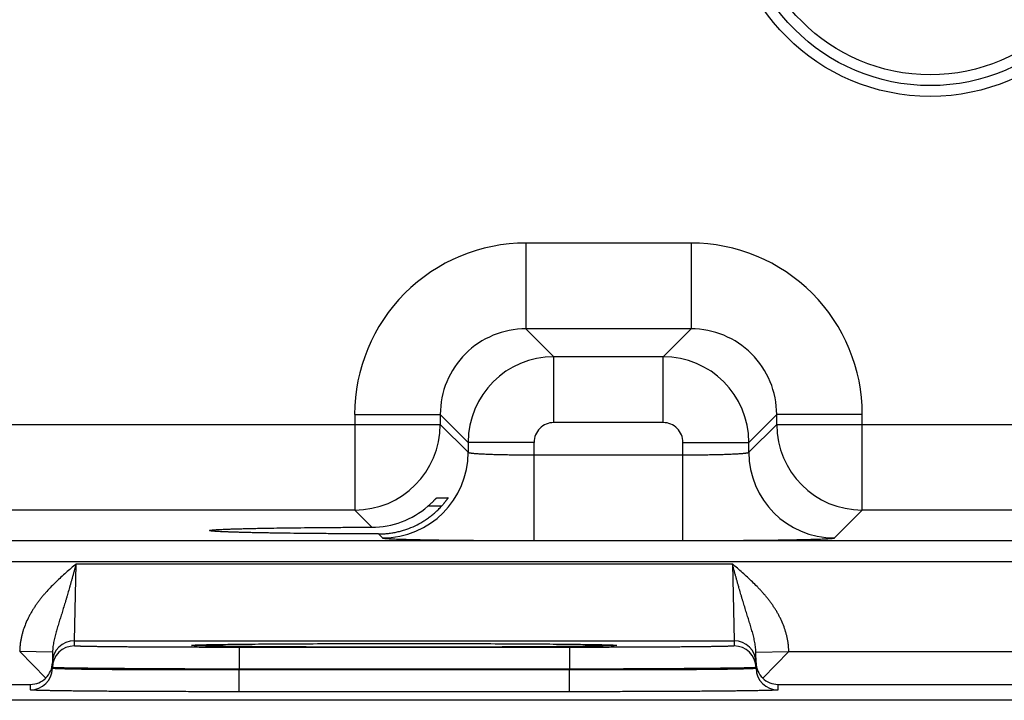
# Model space of a CAD drawing. Header units: inches. Extents: x 0 to 34, y 0 to 22.
# Tile 26 of 111: x 12.215 to 13.112, y 12.831 to 13.45. Entities that reach past the tile are written whole.
import ezdxf

# ---------------------------------------------------------------- set-up
doc = ezdxf.new("R2010")
doc.units = ezdxf.units.IN
doc.header["$LTSCALE"] = 1.87
doc.header["$MEASUREMENT"] = 0
doc.layers.get('0').update_dxf_attribs({"linetype": 'CONTINUOUS'})

msp = doc.modelspace()

# ---------------------------------------------------------------- linework, layer by layer
at = {"color": 7, "linetype": 'CONTINUOUS'}
for p, q in [((12.8268, 13.24691), (12.67648, 13.24691)), ((12.67648, 13.24691), (12.67648, 13.16892)), ((12.8268, 13.24691), (12.8268, 13.16892)), ((12.8268, 13.16892), (12.67648, 13.16892)), ((12.67648, 13.16892), (12.70185, 13.14355)), ((12.8268, 13.16892), (12.80143, 13.14355)), ((12.80143, 13.14355), (12.70185, 13.14355)), ((12.70185, 13.08356), (12.70185, 13.14355)), ((12.80143, 13.08356), (12.80143, 13.14355)), ((12.52051, 13.09093), (12.5985, 13.09093)), ((12.52051, 13.09093), (12.52051, 13.00392)), ((12.5985, 13.09093), (12.62387, 13.06556)), ((12.5985, 13.09093), (12.5985, 13.0819)), ((12.90478, 13.09093), (12.87941, 13.06556)), ((12.98277, 13.09093), (12.90478, 13.09093)), ((12.90478, 13.0819), (12.90478, 13.09093)), ((12.98277, 13.00392), (12.98277, 13.09093)), ((11.97478, 13.08191), (12.5985, 13.08191)), ((12.5985, 13.0819), (12.62387, 13.05653)), ((12.80143, 13.08356), (12.70185, 13.08356)), ((12.87941, 13.05653), (12.90478, 13.0819)), ((12.90478, 13.08191), (13.5285, 13.08191)), ((12.68386, 13.06556), (12.62387, 13.06556)), ((12.62387, 13.06556), (12.62387, 13.05653)), ((12.68386, 12.97618), (12.68386, 13.06556)), ((12.81942, 13.06556), (12.87941, 13.06556)), ((12.81942, 12.97618), (12.81942, 13.06556)), ((12.87941, 13.05653), (12.87941, 13.06556)), ((12.68386, 13.05416), (12.81942, 13.05416)), ((12.59521, 13.01515), (12.60551, 13.01515)), ((12.52052, 13.00392), (12.05276, 13.00392)), ((12.5361, 12.98834), (12.52052, 13.00392)), ((12.59947, 13.00734), (12.58708, 13.00734)), ((12.95739, 12.97855), (12.98276, 13.00392)), ((13.45052, 13.00392), (12.98276, 13.00392)), ((12.38846, 12.98529), (12.38846, 12.9853)), ((10.27411, 12.9761), (17.67229, 12.9761)), ((12.54222, 12.98222), (12.54589, 12.97855)), ((12.68386, 12.97618), (12.81942, 12.97618)), ((10.27411, 12.95709), (17.67229, 12.95709)), ((12.26529, 12.88493), (12.26684, 12.95493)), ((12.26684, 12.95493), (12.86442, 12.95493)), ((12.86442, 12.95493), (12.86598, 12.88493)), ((12.26529, 12.88493), (12.86598, 12.88493)), ((12.26529, 12.88026), (12.26529, 12.88493)), ((12.86598, 12.88493), (12.86598, 12.88026)), ((12.24545, 12.87466), (12.21552, 12.87518)), ((12.23922, 12.85107), (12.21552, 12.87518)), ((12.37189, 12.88079), (12.37409, 12.88105)), ((12.37418, 12.88102), (12.3743, 12.88103)), ((12.3743, 12.88103), (12.37448, 12.88104)), ((12.37448, 12.88104), (12.37472, 12.88106)), ((12.37472, 12.88106), (12.37502, 12.88107)), ((12.37502, 12.88107), (12.37537, 12.88109)), ((12.37537, 12.88109), (12.37602, 12.88112)), ((12.37602, 12.88112), (12.37681, 12.88116)), ((12.37681, 12.88116), (12.37813, 12.88121)), ((12.37813, 12.88121), (12.37977, 12.88126)), ((12.37977, 12.88126), (12.38232, 12.88133)), ((12.38232, 12.88133), (12.38548, 12.88141)), ((12.38548, 12.88141), (12.38934, 12.88149)), ((12.38934, 12.88149), (12.394, 12.88157)), ((12.394, 12.88157), (12.39963, 12.88166)), ((12.39963, 12.88166), (12.40493, 12.88173)), ((12.40493, 12.88173), (12.41099, 12.88181)), ((12.41099, 12.88181), (12.418, 12.88188)), ((12.716, 12.87895), (12.41526, 12.87895)), ((12.41526, 12.87895), (12.41526, 12.85912)), ((12.418, 12.88188), (12.42628, 12.88196)), ((12.42628, 12.88196), (12.43645, 12.88205)), ((12.43645, 12.88205), (12.44557, 12.88212)), ((12.44557, 12.88212), (12.45644, 12.88219)), ((12.45644, 12.88219), (12.46972, 12.88226)), ((12.46972, 12.88226), (12.47994, 12.88231)), ((12.47994, 12.88231), (12.49123, 12.88235)), ((12.49123, 12.88235), (12.50315, 12.88239)), ((12.50315, 12.88239), (12.51522, 12.88242)), ((12.51522, 12.88242), (12.52749, 12.88245)), ((12.52749, 12.88245), (12.53995, 12.88247)), ((12.53995, 12.88247), (12.5525, 12.88248)), ((12.5525, 12.88248), (12.5651, 12.88248)), ((12.5651, 12.88248), (12.5777, 12.88248)), ((12.5777, 12.88248), (12.59027, 12.88247)), ((12.59027, 12.88247), (12.60273, 12.88245)), ((12.60273, 12.88245), (12.61504, 12.88243)), ((12.61504, 12.88243), (12.62712, 12.88239)), ((12.62712, 12.88239), (12.63894, 12.88236)), ((12.63894, 12.88236), (12.65045, 12.88231)), ((12.65045, 12.88231), (12.6616, 12.88226)), ((12.6616, 12.88226), (12.67234, 12.8822)), ((12.67234, 12.8822), (12.68263, 12.88214)), ((12.68263, 12.88214), (12.69241, 12.88207)), ((12.69241, 12.88207), (12.70168, 12.88199)), ((12.70168, 12.88199), (12.70966, 12.88192)), ((12.70966, 12.88192), (12.71631, 12.88185)), ((12.716, 12.87895), (12.716, 12.85912)), ((12.71631, 12.88185), (12.7244, 12.88176)), ((12.7244, 12.88176), (12.73081, 12.88167)), ((12.73081, 12.88167), (12.73598, 12.88159)), ((12.73598, 12.88159), (12.74018, 12.88152)), ((12.74018, 12.88152), (12.74364, 12.88146)), ((12.74364, 12.88146), (12.74733, 12.88137)), ((12.74733, 12.88137), (12.7502, 12.8813)), ((12.7502, 12.8813), (12.75243, 12.88123)), ((12.75243, 12.88123), (12.75376, 12.88118)), ((12.75376, 12.88118), (12.75484, 12.88114)), ((12.75484, 12.88114), (12.75568, 12.8811)), ((12.75568, 12.8811), (12.75612, 12.88108)), ((12.75612, 12.88108), (12.75647, 12.88106)), ((12.75647, 12.88106), (12.75674, 12.88104)), ((12.75717, 12.88105), (12.75937, 12.88079)), ((12.88582, 12.87466), (12.91574, 12.87518)), ((12.89204, 12.85107), (12.91581, 12.87525)), ((12.91581, 12.87525), (13.14546, 12.87525)), ((12.24545, 12.87466), (12.24528, 12.86491)), ((12.88599, 12.86491), (12.88582, 12.87466)), ((12.24528, 12.85989), (12.24528, 12.86491)), ((12.24529, 12.86061), (12.24528, 12.85989)), ((12.24529, 12.86061), (12.24529, 12.86491)), ((12.41526, 12.85912), (12.41525, 12.8584)), ((12.71601, 12.8584), (12.41525, 12.8584)), ((12.41525, 12.83858), (12.41525, 12.8584)), ((12.716, 12.85912), (12.41526, 12.85912)), ((12.716, 12.85912), (12.71601, 12.8584)), ((12.71601, 12.83858), (12.71601, 12.8584)), ((12.88597, 12.86491), (12.88597, 12.86061)), ((12.88597, 12.86061), (12.88599, 12.85989)), ((12.88599, 12.86491), (12.88599, 12.85989)), ((11.97598, 12.84526), (12.22528, 12.84526)), ((12.22528, 12.84024), (12.22528, 12.84526)), ((12.90598, 12.84526), (13.15528, 12.84526)), ((12.90598, 12.84526), (12.90598, 12.84024)), ((17.87659, 12.83078), (8.45317, 12.83078)), ((12.71601, 12.83858), (12.41525, 12.83858))]:
    msp.add_line(p, q, dxfattribs=at)
for points in [[(12.37412, 12.88101), (12.37412, 12.88101), (12.37412, 12.88101), (12.37414, 12.88101), (12.37418, 12.88102)], [(12.75674, 12.88104), (12.75694, 12.88103), (12.75702, 12.88102), (12.75708, 12.88102), (12.75712, 12.88101), (12.75714, 12.88101)]]:
    msp.add_lwpolyline(points, dxfattribs=at)
for radius in [0.18484, 0.175, 0.16516]:
    msp.add_circle((13.04463, 13.56528), radius, dxfattribs=at)
for centre, radius, start, end in [((12.67647, 13.09094), 0.15597, 89.99655, 180.00345), ((12.82681, 13.09094), 0.15597, 359.99655, 90.00345), ((12.67644, 13.09097), 0.07795, 89.97124, 180.02876), ((12.82683, 13.09097), 0.07795, 359.97124, 90.02876), ((12.70187, 13.06554), 0.07801, 90.01477, 179.98471), ((12.80141, 13.06554), 0.07801, 0.01477, 89.98471), ((12.52049, 13.08193), 0.07801, 270.02091, 359.97909), ((12.70185, 13.06556), 0.018, 89.99656, 180.00344), ((12.80143, 13.06556), 0.018, 359.99656, 90.00344), ((12.98279, 13.08193), 0.07801, 180.02091, 269.97909), ((12.54586, 13.05656), 0.07801, 270.02091, 359.97909), ((12.95742, 13.05656), 0.07801, 180.02091, 269.97909), ((12.53583, 13.06694), 0.0786, 270.19551, 310.69531), ((12.26529, 12.86493), 0.02, 89.99879, 178.99873), ((12.86598, 12.86493), 0.02, 1.00129, 90.00122), ((12.26529, 12.86026), 0.02, 89.99879, 178.99873), ((12.86598, 12.86026), 0.02, 1.00129, 90.00122), ((12.22528, 12.86023), 0.02, 269.99878, 358.99871), ((12.22562, 12.86527), 0.01966, 313.77202, 358.93993), ((12.90565, 12.86527), 0.01966, 181.06007, 226.22798), ((12.90598, 12.86023), 0.02, 181.00127, 270.00121), ((12.22504, 12.86545), 0.0202, 270.68664, 314.59363), ((12.90623, 12.86545), 0.0202, 225.40637, 269.31336)]:
    msp.add_arc(centre, radius, start, end, dxfattribs=at)
for points, knots in [([(12.62387, 13.05653), (12.62387, 13.05651), (12.6239, 13.05648), (12.62394, 13.05644), (12.62399, 13.05641), (12.62404, 13.05638), (12.62413, 13.05634), (12.62426, 13.05629), (12.62444, 13.05623), (12.62466, 13.05618), (12.62492, 13.05612), (12.6252, 13.05606), (12.62553, 13.05601), (12.62603, 13.05593), (12.62673, 13.05583), (12.62769, 13.05572), (12.62877, 13.05562), (12.62998, 13.05551), (12.63132, 13.05541), (12.63278, 13.05531), (12.63437, 13.05521), (12.63607, 13.05511), (12.63856, 13.05499), (12.64192, 13.05484), (12.64626, 13.05469), (12.65094, 13.05455), (12.65594, 13.05444), (12.6612, 13.05434), (12.66667, 13.05426), (12.67231, 13.0542), (12.67806, 13.05417), (12.68192, 13.05416), (12.68386, 13.05416)], [0, 0, 0, 0, 0.001207, 0.001961, 0.002833, 0.003829, 0.004956, 0.007611, 0.010815, 0.014577, 0.018901, 0.023789, 0.029239, 0.035252, 0.048956, 0.064875, 0.08298, 0.103229, 0.12558, 0.14998, 0.176375, 0.204704, 0.234901, 0.300614, 0.372901, 0.451088, 0.534442, 0.622178, 0.713474, 0.807469, 0.903279, 1, 1, 1, 1]), ([(12.81942, 13.05416), (12.82136, 13.05416), (12.82522, 13.05417), (12.83097, 13.0542), (12.8366, 13.05426), (12.84208, 13.05434), (12.84734, 13.05444), (12.85234, 13.05455), (12.85702, 13.05469), (12.86136, 13.05484), (12.86472, 13.05499), (12.86721, 13.05511), (12.86891, 13.05521), (12.8705, 13.05531), (12.87196, 13.05541), (12.8733, 13.05551), (12.87451, 13.05562), (12.87559, 13.05572), (12.87655, 13.05583), (12.87725, 13.05593), (12.87775, 13.05601), (12.87808, 13.05606), (12.87836, 13.05612), (12.87862, 13.05618), (12.87884, 13.05623), (12.87902, 13.05629), (12.87915, 13.05634), (12.87924, 13.05638), (12.87929, 13.05641), (12.87934, 13.05644), (12.87938, 13.05648), (12.8794, 13.05651), (12.87941, 13.05653)], [0, 0, 0, 0, 0.096721, 0.192531, 0.286526, 0.377822, 0.465558, 0.548912, 0.627099, 0.699386, 0.765099, 0.795296, 0.823625, 0.85002, 0.87442, 0.896771, 0.91702, 0.935125, 0.951044, 0.964748, 0.970761, 0.976211, 0.981099, 0.985423, 0.989185, 0.992389, 0.995044, 0.996171, 0.997167, 0.998039, 0.998793, 1, 1, 1, 1]), ([(12.58708, 13.00734), (12.58758, 13.00777), (12.58831, 13.00841), (12.58926, 13.00927), (12.58995, 13.00991), (12.59061, 13.01054), (12.59126, 13.01117), (12.59187, 13.01177), (12.59245, 13.01235), (12.59299, 13.0129), (12.59342, 13.01334), (12.59374, 13.01367), (12.59396, 13.0139), (12.59416, 13.01411), (12.59436, 13.01431), (12.59453, 13.01449), (12.59469, 13.01465), (12.59483, 13.01479), (12.59493, 13.0149), (12.595, 13.01497), (12.59505, 13.01502), (12.59509, 13.01505), (12.59513, 13.01509), (12.59516, 13.01511), (12.59518, 13.01513), (12.5952, 13.01514), (12.59521, 13.01514), (12.59521, 13.01515), (12.59521, 13.01515)], [0, 0, 0, 0, 0.173069, 0.25813, 0.341741, 0.4235, 0.502943, 0.579537, 0.652667, 0.721616, 0.785552, 0.815343, 0.843507, 0.869898, 0.894362, 0.916736, 0.936847, 0.954515, 0.969555, 0.976033, 0.981784, 0.986788, 0.991023, 0.994469, 0.997113, 0.998946, 0.999565, 1, 1, 1, 1]), ([(12.60551, 13.01515), (12.60552, 13.01515), (12.60552, 13.01515), (12.60552, 13.01514), (12.60552, 13.01514), (12.60552, 13.01513), (12.60552, 13.01513), (12.60551, 13.01512), (12.60551, 13.01511), (12.6055, 13.01509), (12.60549, 13.01507), (12.60548, 13.01503), (12.60545, 13.01499), (12.60542, 13.01493), (12.60536, 13.01484), (12.6053, 13.01474), (12.60524, 13.01464), (12.60518, 13.01454), (12.60504, 13.01433), (12.60482, 13.014), (12.60452, 13.01357), (12.60417, 13.01308), (12.60378, 13.01255), (12.60336, 13.01198), (12.6029, 13.01138), (12.60241, 13.01076), (12.60189, 13.01012), (12.60135, 13.00947), (12.60059, 13.00858), (12.6, 13.00792), (12.59959, 13.00748)], [0, 0, 0, 0, 0.000305, 0.000608, 0.00102, 0.00159, 0.002336, 0.003265, 0.004379, 0.005679, 0.008833, 0.012721, 0.01733, 0.022647, 0.035344, 0.050685, 0.059306, 0.068538, 0.088769, 0.135831, 0.190836, 0.252811, 0.320858, 0.394158, 0.471968, 0.553616, 0.638495, 0.726053, 0.815791, 1, 1, 1, 1]), ([(12.54222, 12.98222), (12.54356, 12.98222), (12.54624, 12.98228), (12.55026, 12.98258), (12.55427, 12.9831), (12.55826, 12.98382), (12.5622, 12.98475), (12.56738, 12.98627), (12.5737, 12.98867), (12.57972, 12.99172), (12.58432, 12.99451), (12.58765, 12.99678), (12.59085, 12.99922), (12.59392, 13.00181), (12.59684, 13.00456), (12.59869, 13.00649), (12.59959, 13.00748)], [0, 0, 0, 0, 0.062323, 0.124811, 0.187429, 0.250137, 0.312899, 0.37568, 0.501127, 0.626327, 0.688819, 0.751218, 0.813527, 0.875752, 0.937904, 1, 1, 1, 1]), ([(12.38846, 12.9853), (12.38846, 12.98532), (12.38848, 12.98533), (12.3885, 12.98535), (12.38853, 12.98538), (12.38859, 12.98541), (12.38868, 12.98544), (12.38878, 12.98547), (12.38891, 12.98551), (12.38906, 12.98554), (12.3893, 12.98559), (12.38965, 12.98565), (12.39014, 12.98571), (12.39071, 12.98578), (12.39136, 12.98584), (12.3921, 12.98591), (12.39324, 12.986), (12.39487, 12.98611), (12.39708, 12.98624), (12.3996, 12.98637), (12.40245, 12.98649), (12.40561, 12.98662), (12.40907, 12.98674), (12.41283, 12.98685), (12.41688, 12.98697), (12.42122, 12.98708), (12.42583, 12.98719), (12.4307, 12.98729), (12.43584, 12.98739), (12.44317, 12.98752), (12.45291, 12.98768), (12.46521, 12.98784), (12.47829, 12.98798), (12.49202, 12.9881), (12.50632, 12.9882), (12.52108, 12.98828), (12.53106, 12.98832), (12.5361, 12.98834)], [0, 0, 0, 0, 0.000271, 0.000441, 0.00064, 0.001129, 0.00175, 0.002505, 0.003398, 0.004429, 0.0056, 0.008361, 0.011682, 0.015562, 0.02, 0.024995, 0.030544, 0.043297, 0.058244, 0.075364, 0.09464, 0.116043, 0.139519, 0.165015, 0.192474, 0.221841, 0.253063, 0.286084, 0.32085, 0.357303, 0.434997, 0.518522, 0.607216, 0.70042, 0.797459, 0.897581, 1, 1, 1, 1]), ([(12.54222, 12.98222), (12.53699, 12.98223), (12.52664, 12.98226), (12.51132, 12.98234), (12.49644, 12.98243), (12.48212, 12.98255), (12.46848, 12.98269), (12.45562, 12.98286), (12.44544, 12.98301), (12.43777, 12.98314), (12.43239, 12.98325), (12.42729, 12.98335), (12.42247, 12.98346), (12.41793, 12.98358), (12.41369, 12.98369), (12.40976, 12.98381), (12.40614, 12.98394), (12.40285, 12.98406), (12.39988, 12.98419), (12.39725, 12.98432), (12.39528, 12.98443), (12.39387, 12.98453), (12.39294, 12.98459), (12.3921, 12.98466), (12.39134, 12.98473), (12.39067, 12.9848), (12.39017, 12.98486), (12.38982, 12.9849), (12.38958, 12.98494), (12.38937, 12.98497), (12.38918, 12.98501), (12.38901, 12.98504), (12.38887, 12.98508), (12.38874, 12.98511), (12.38864, 12.98514), (12.38857, 12.98517), (12.38853, 12.9852), (12.3885, 12.98522), (12.38848, 12.98523), (12.38847, 12.98525), (12.38846, 12.98527), (12.38846, 12.98528), (12.38846, 12.98529)], [0, 0, 0, 0, 0.101866, 0.20169, 0.298653, 0.391946, 0.480843, 0.564654, 0.642687, 0.67932, 0.714258, 0.747442, 0.778812, 0.808312, 0.835885, 0.861473, 0.885019, 0.906465, 0.925756, 0.942856, 0.957747, 0.964357, 0.970408, 0.975897, 0.980822, 0.985181, 0.988973, 0.990656, 0.992197, 0.993595, 0.994851, 0.995965, 0.996937, 0.997769, 0.998462, 0.999019, 0.999249, 0.999447, 0.999617, 0.999761, 0.999886, 1, 1, 1, 1]), ([(12.54589, 12.97855), (12.54589, 12.97854), (12.5459, 12.97853), (12.54594, 12.97851), (12.54599, 12.97849), (12.54607, 12.97846), (12.54617, 12.97843), (12.54629, 12.9784), (12.54649, 12.97836), (12.54679, 12.97831), (12.54722, 12.97825), (12.54772, 12.9782), (12.5483, 12.97814), (12.54897, 12.97808), (12.54971, 12.97803), (12.55053, 12.97797), (12.55143, 12.97791), (12.55279, 12.97784), (12.55468, 12.97774), (12.55717, 12.97763), (12.55996, 12.97753), (12.56304, 12.97743), (12.56641, 12.97733), (12.57005, 12.97723), (12.57396, 12.97713), (12.57813, 12.97704), (12.58255, 12.97696), (12.58891, 12.97684), (12.5974, 12.97671), (12.60818, 12.97657), (12.61967, 12.97646), (12.63177, 12.97636), (12.64435, 12.97628), (12.65731, 12.97622), (12.67052, 12.97619), (12.6794, 12.97618), (12.68386, 12.97618)], [0, 0, 0, 0, 0.000163, 0.000356, 0.000837, 0.001454, 0.002211, 0.003109, 0.004151, 0.006666, 0.009759, 0.013431, 0.01768, 0.022505, 0.027903, 0.033872, 0.040409, 0.047509, 0.063386, 0.081466, 0.101706, 0.124061, 0.148477, 0.174898, 0.203262, 0.233501, 0.265545, 0.299319, 0.371734, 0.450065, 0.533574, 0.621476, 0.712942, 0.807113, 0.9031, 1, 1, 1, 1]), ([(12.81942, 12.97618), (12.82388, 12.97618), (12.83276, 12.97619), (12.84597, 12.97622), (12.85893, 12.97628), (12.87151, 12.97636), (12.88361, 12.97646), (12.8951, 12.97657), (12.90588, 12.97671), (12.91437, 12.97684), (12.92073, 12.97696), (12.92515, 12.97704), (12.92932, 12.97713), (12.93323, 12.97723), (12.93687, 12.97733), (12.94024, 12.97743), (12.94332, 12.97753), (12.94611, 12.97763), (12.9486, 12.97774), (12.95049, 12.97784), (12.95185, 12.97791), (12.95275, 12.97797), (12.95357, 12.97803), (12.95431, 12.97808), (12.95498, 12.97814), (12.95556, 12.9782), (12.95606, 12.97825), (12.95649, 12.97831), (12.95679, 12.97836), (12.95699, 12.9784), (12.95711, 12.97843), (12.95721, 12.97846), (12.95729, 12.97849), (12.95734, 12.97851), (12.95738, 12.97853), (12.95739, 12.97854), (12.95739, 12.97855)], [0, 0, 0, 0, 0.0969, 0.192887, 0.287058, 0.378524, 0.466426, 0.549935, 0.628266, 0.700681, 0.734455, 0.766499, 0.796738, 0.825102, 0.851523, 0.875939, 0.898294, 0.918534, 0.936614, 0.952491, 0.959591, 0.966128, 0.972097, 0.977495, 0.98232, 0.986569, 0.990241, 0.993334, 0.995849, 0.996891, 0.997789, 0.998546, 0.999163, 0.999644, 0.999837, 1, 1, 1, 1]), ([(12.26684, 12.95493), (12.26376, 12.95226), (12.25913, 12.94826), (12.25306, 12.9428), (12.2486, 12.93861), (12.24426, 12.9343), (12.24077, 12.93058), (12.23807, 12.92753), (12.23609, 12.92519), (12.23418, 12.92281), (12.23232, 12.92037), (12.23053, 12.91789), (12.22881, 12.91536), (12.22717, 12.91278), (12.22561, 12.91014), (12.22415, 12.90746), (12.22231, 12.90381), (12.22027, 12.89914), (12.2186, 12.89431), (12.21751, 12.89038), (12.21693, 12.8879), (12.21654, 12.8859), (12.21628, 12.88439), (12.21605, 12.88288), (12.21586, 12.88136), (12.2157, 12.87984), (12.21558, 12.87831), (12.21549, 12.87678), (12.21547, 12.87576), (12.21546, 12.87525)], [0, 0, 0, 0, 0.125001, 0.187502, 0.250003, 0.312504, 0.375004, 0.406255, 0.437506, 0.468757, 0.500008, 0.53126, 0.562511, 0.593762, 0.625012, 0.656263, 0.687514, 0.750004, 0.812492, 0.843742, 0.874992, 0.890618, 0.906244, 0.92187, 0.937496, 0.953122, 0.968748, 0.984374, 1, 1, 1, 1]), ([(12.26684, 12.95493), (12.2666, 12.95403), (12.26623, 12.95268), (12.26573, 12.95089), (12.26536, 12.94954), (12.26499, 12.94819), (12.2645, 12.9464), (12.26388, 12.94417), (12.26314, 12.9415), (12.26252, 12.93928), (12.26202, 12.93751), (12.26152, 12.93575), (12.2609, 12.93356), (12.26015, 12.93095), (12.2594, 12.92836), (12.25877, 12.92621), (12.25827, 12.9245), (12.25789, 12.92323), (12.25751, 12.92196), (12.25701, 12.92028), (12.25637, 12.9182), (12.25561, 12.91571), (12.25485, 12.91325), (12.25409, 12.91081), (12.25309, 12.90759), (12.25208, 12.9044), (12.2511, 12.90122), (12.25037, 12.89886), (12.24966, 12.89649), (12.24897, 12.89413), (12.24831, 12.89177), (12.24769, 12.88939), (12.24711, 12.887), (12.24659, 12.88459), (12.24615, 12.88215), (12.24567, 12.87885), (12.24548, 12.87634), (12.24545, 12.87466)], [0, 0, 0, 0, 0.033611, 0.050408, 0.067194, 0.083966, 0.100721, 0.134165, 0.1675, 0.200702, 0.217245, 0.233745, 0.266607, 0.299272, 0.331722, 0.36394, 0.379958, 0.395913, 0.411807, 0.427638, 0.45911, 0.490326, 0.521286, 0.551998, 0.582476, 0.642799, 0.672682, 0.702419, 0.732044, 0.761588, 0.791091, 0.820598, 0.850144, 0.87978, 0.909544, 0.93948, 1, 1, 1, 1]), ([(12.91581, 12.87525), (12.9158, 12.87576), (12.91577, 12.87678), (12.91569, 12.87831), (12.91557, 12.87984), (12.91541, 12.88136), (12.91522, 12.88288), (12.91499, 12.88439), (12.91473, 12.8859), (12.91433, 12.8879), (12.91376, 12.89038), (12.91266, 12.89431), (12.91099, 12.89914), (12.90895, 12.90381), (12.90712, 12.90746), (12.90565, 12.91014), (12.90409, 12.91278), (12.90245, 12.91536), (12.90073, 12.91789), (12.89894, 12.92037), (12.89709, 12.9228), (12.89517, 12.92519), (12.8932, 12.92753), (12.89117, 12.92982), (12.8891, 12.93207), (12.88628, 12.93502), (12.88266, 12.93861), (12.8782, 12.9428), (12.87365, 12.9469), (12.86905, 12.95093), (12.86596, 12.9536), (12.86442, 12.95493)], [0, 0, 0, 0, 0.015626, 0.031252, 0.046878, 0.062504, 0.07813, 0.093755, 0.109381, 0.125007, 0.156257, 0.187507, 0.249995, 0.312485, 0.343736, 0.374986, 0.406237, 0.437488, 0.468739, 0.49999, 0.531241, 0.562492, 0.593743, 0.624994, 0.656245, 0.687497, 0.749997, 0.812498, 0.874999, 0.9375, 1, 1, 1, 1]), ([(12.88582, 12.87466), (12.88579, 12.87634), (12.88559, 12.87885), (12.88512, 12.88215), (12.88467, 12.88458), (12.88415, 12.887), (12.88358, 12.88939), (12.88295, 12.89176), (12.88229, 12.89413), (12.88161, 12.89649), (12.8809, 12.89885), (12.88017, 12.90122), (12.87918, 12.90439), (12.87818, 12.90759), (12.87717, 12.9108), (12.87641, 12.91324), (12.87565, 12.91571), (12.87489, 12.91819), (12.87426, 12.92027), (12.87376, 12.92195), (12.87338, 12.92322), (12.873, 12.92449), (12.8725, 12.9262), (12.87187, 12.92835), (12.87111, 12.93094), (12.87036, 12.93355), (12.86974, 12.93574), (12.86925, 12.9375), (12.86875, 12.93927), (12.86813, 12.94148), (12.86738, 12.94416), (12.86677, 12.94639), (12.86628, 12.94818), (12.86578, 12.94997), (12.86516, 12.95222), (12.86467, 12.95402), (12.86442, 12.95492)], [0, 0, 0, 0, 0.06052, 0.090458, 0.120222, 0.149858, 0.179405, 0.208912, 0.238416, 0.26796, 0.297585, 0.327322, 0.357205, 0.417528, 0.448006, 0.478718, 0.509678, 0.540892, 0.572365, 0.588196, 0.604089, 0.620044, 0.636061, 0.668279, 0.700729, 0.733393, 0.766255, 0.782755, 0.799298, 0.832499, 0.865834, 0.899278, 0.916033, 0.932805, 0.966389, 1, 1, 1, 1]), ([(12.41526, 12.87895), (12.41036, 12.87895), (12.40061, 12.87895), (12.3861, 12.87897), (12.37187, 12.879), (12.35805, 12.87904), (12.34479, 12.8791), (12.33221, 12.87916), (12.3222, 12.87923), (12.31462, 12.87928), (12.3093, 12.87933), (12.30422, 12.87938), (12.29942, 12.87942), (12.29489, 12.87947), (12.29066, 12.87953), (12.28672, 12.87958), (12.2831, 12.87964), (12.27979, 12.87969), (12.27681, 12.87975), (12.27454, 12.8798), (12.27288, 12.87984), (12.27177, 12.87987), (12.27075, 12.87991), (12.26981, 12.87994), (12.26896, 12.87997), (12.2682, 12.88), (12.26752, 12.88003), (12.26694, 12.88006), (12.26644, 12.88009), (12.26609, 12.88012), (12.26585, 12.88014), (12.2657, 12.88016), (12.26558, 12.88017), (12.26549, 12.88019), (12.26543, 12.8802), (12.26539, 12.88021), (12.26536, 12.88021), (12.26533, 12.88022), (12.26532, 12.88023), (12.2653, 12.88024), (12.26529, 12.88024), (12.26529, 12.88025), (12.26529, 12.88026)], [0, 0, 0, 0, 0.097998, 0.195053, 0.29023, 0.382613, 0.471311, 0.555471, 0.634282, 0.671442, 0.706984, 0.740823, 0.772877, 0.80307, 0.831327, 0.857582, 0.881771, 0.903837, 0.923725, 0.941388, 0.949372, 0.956785, 0.963621, 0.969877, 0.97555, 0.980635, 0.985131, 0.989034, 0.992342, 0.995055, 0.996187, 0.99717, 0.998004, 0.99869, 0.998977, 0.999227, 0.999441, 0.999618, 0.999761, 0.999819, 0.999869, 1, 1, 1, 1]), ([(12.75937, 12.88079), (12.75937, 12.88079), (12.75937, 12.88078), (12.75936, 12.88077), (12.75935, 12.88077), (12.75934, 12.88076), (12.75931, 12.88075), (12.75927, 12.88074), (12.75923, 12.88073), (12.75919, 12.88072), (12.75911, 12.8807), (12.75899, 12.88068), (12.75883, 12.88066), (12.75864, 12.88064), (12.75842, 12.88062), (12.75817, 12.8806), (12.75778, 12.88057), (12.75722, 12.88054), (12.75646, 12.8805), (12.75559, 12.88046), (12.7546, 12.88042), (12.7535, 12.88038), (12.75229, 12.88034), (12.75096, 12.8803), (12.74952, 12.88026), (12.74797, 12.88022), (12.74632, 12.88018), (12.74389, 12.88013), (12.74059, 12.88006), (12.73631, 12.87999), (12.73163, 12.87992), (12.72654, 12.87985), (12.72107, 12.87978), (12.71523, 12.87972), (12.70902, 12.87965), (12.70247, 12.87959), (12.69559, 12.87954), (12.6858, 12.87946), (12.67288, 12.87938), (12.65663, 12.8793), (12.6395, 12.87923), (12.62167, 12.87917), (12.60329, 12.87913), (12.58455, 12.87911), (12.56563, 12.8791), (12.54671, 12.87911), (12.52797, 12.87913), (12.5096, 12.87917), (12.49176, 12.87923), (12.47463, 12.8793), (12.45838, 12.87938), (12.44546, 12.87946), (12.43567, 12.87954), (12.42879, 12.87959), (12.42224, 12.87965), (12.41604, 12.87972), (12.41019, 12.87978), (12.40472, 12.87985), (12.39964, 12.87992), (12.39495, 12.87999), (12.39068, 12.88006), (12.38737, 12.88013), (12.38495, 12.88018), (12.38329, 12.88022), (12.38174, 12.88026), (12.3803, 12.8803), (12.37898, 12.88034), (12.37776, 12.88038), (12.37666, 12.88042), (12.37568, 12.88046), (12.3748, 12.8805), (12.37405, 12.88054), (12.37349, 12.88057), (12.3731, 12.8806), (12.37285, 12.88062), (12.37263, 12.88064), (12.37244, 12.88066), (12.37227, 12.88068), (12.37216, 12.8807), (12.37208, 12.88072), (12.37203, 12.88073), (12.37199, 12.88074), (12.37196, 12.88075), (12.37193, 12.88076), (12.37191, 12.88077), (12.3719, 12.88077), (12.37189, 12.88078), (12.37189, 12.88079), (12.37189, 12.88079)], [0, 0, 0, 0, 0.000029, 0.000048, 0.00007, 0.000126, 0.000199, 0.00029, 0.000399, 0.000526, 0.000672, 0.001019, 0.00144, 0.001936, 0.002507, 0.003152, 0.003871, 0.005534, 0.007493, 0.009747, 0.012297, 0.015139, 0.018272, 0.021696, 0.025406, 0.029403, 0.033683, 0.038243, 0.048196, 0.059236, 0.071337, 0.084468, 0.098599, 0.113695, 0.129721, 0.146638, 0.164407, 0.182984, 0.22238, 0.264445, 0.308776, 0.354949, 0.402517, 0.451023, 0.5, 0.548977, 0.597482, 0.645051, 0.691223, 0.735555, 0.77762, 0.817015, 0.835593, 0.853361, 0.870279, 0.886305, 0.901401, 0.915532, 0.928663, 0.940764, 0.951804, 0.961757, 0.966317, 0.970597, 0.974594, 0.978304, 0.981728, 0.984861, 0.987703, 0.990253, 0.992507, 0.994466, 0.996129, 0.996848, 0.997493, 0.998064, 0.998559, 0.998981, 0.999328, 0.999474, 0.999601, 0.99971, 0.999801, 0.999874, 0.99993, 0.999952, 0.999971, 1, 1, 1, 1]), ([(12.37409, 12.88105), (12.37432, 12.88106), (12.37482, 12.88108), (12.37593, 12.88114), (12.37755, 12.8812), (12.37977, 12.88127), (12.38236, 12.88134), (12.38531, 12.88141), (12.38861, 12.88148), (12.39227, 12.88155), (12.39781, 12.88164), (12.40556, 12.88175), (12.41578, 12.88187), (12.42718, 12.88198), (12.43967, 12.88208), (12.45316, 12.88217), (12.4728, 12.88228), (12.49899, 12.88239), (12.53177, 12.88246), (12.56562, 12.88249), (12.59947, 12.88246), (12.63225, 12.88239), (12.65844, 12.88228), (12.67809, 12.88217), (12.69157, 12.88208), (12.70407, 12.88198), (12.71547, 12.88187), (12.72569, 12.88175), (12.73344, 12.88164), (12.73899, 12.88155), (12.74264, 12.88148), (12.74595, 12.88141), (12.7489, 12.88134), (12.75149, 12.88127), (12.75371, 12.8812), (12.75533, 12.88114), (12.75644, 12.88108), (12.75694, 12.88106), (12.75717, 12.88105)], [0, 0, 0, 0, 0.001812, 0.003868, 0.00871, 0.014518, 0.021281, 0.028987, 0.03762, 0.047164, 0.0576, 0.08106, 0.107814, 0.137654, 0.170348, 0.205637, 0.243241, 0.324199, 0.410683, 0.499973, 0.589263, 0.67575, 0.756713, 0.79432, 0.829613, 0.862311, 0.892155, 0.918914, 0.942378, 0.952817, 0.962363, 0.970999, 0.978708, 0.985473, 0.991284, 0.996129, 0.998187, 1, 1, 1, 1]), ([(12.86598, 12.88026), (12.86598, 12.88025), (12.86597, 12.88024), (12.86596, 12.88024), (12.86595, 12.88023), (12.86593, 12.88022), (12.86591, 12.88021), (12.86587, 12.88021), (12.86584, 12.8802), (12.86578, 12.88019), (12.86569, 12.88017), (12.86556, 12.88016), (12.86542, 12.88014), (12.86518, 12.88012), (12.86482, 12.88009), (12.86433, 12.88006), (12.86374, 12.88003), (12.86307, 12.88), (12.86231, 12.87997), (12.86146, 12.87994), (12.86052, 12.87991), (12.85949, 12.87987), (12.85838, 12.87984), (12.85673, 12.8798), (12.85445, 12.87975), (12.85147, 12.87969), (12.84817, 12.87964), (12.84454, 12.87958), (12.8406, 12.87953), (12.83637, 12.87947), (12.83184, 12.87942), (12.82704, 12.87938), (12.82197, 12.87933), (12.81664, 12.87928), (12.80907, 12.87923), (12.79906, 12.87916), (12.78647, 12.8791), (12.77321, 12.87904), (12.7594, 12.879), (12.74517, 12.87897), (12.73065, 12.87895), (12.7209, 12.87895), (12.716, 12.87895)], [0, 0, 0, 0, 0.000131, 0.000181, 0.000239, 0.000382, 0.000559, 0.000773, 0.001023, 0.00131, 0.001996, 0.00283, 0.003813, 0.004945, 0.007658, 0.010966, 0.014869, 0.019365, 0.02445, 0.030123, 0.036379, 0.043215, 0.050628, 0.058612, 0.076275, 0.096163, 0.118229, 0.142418, 0.168673, 0.19693, 0.227123, 0.259177, 0.293016, 0.328558, 0.365718, 0.444529, 0.528689, 0.617387, 0.70977, 0.804947, 0.902002, 1, 1, 1, 1]), ([(12.41525, 12.8584), (12.4097, 12.85839), (12.39864, 12.85837), (12.3822, 12.85837), (12.36607, 12.85838), (12.35041, 12.8584), (12.33538, 12.85845), (12.32112, 12.85851), (12.30978, 12.85858), (12.30119, 12.85864), (12.29515, 12.85869), (12.2894, 12.85874), (12.28396, 12.8588), (12.27883, 12.85886), (12.27403, 12.85892), (12.26957, 12.85899), (12.26546, 12.85906), (12.26171, 12.85913), (12.25834, 12.85921), (12.25576, 12.85927), (12.25388, 12.85933), (12.25262, 12.85937), (12.25146, 12.85941), (12.2504, 12.85945), (12.24944, 12.85949), (12.24857, 12.85953), (12.24781, 12.85957), (12.24715, 12.85962), (12.24666, 12.85965), (12.24632, 12.85968), (12.2461, 12.85971), (12.24591, 12.85973), (12.24574, 12.85975), (12.2456, 12.85977), (12.2455, 12.85979), (12.24543, 12.85981), (12.24539, 12.85982), (12.24536, 12.85983), (12.24533, 12.85984), (12.24531, 12.85985), (12.24529, 12.85986), (12.24528, 12.85987), (12.24528, 12.85988), (12.24528, 12.85989)], [0, 0, 0, 0, 0.097991, 0.19504, 0.290211, 0.382588, 0.471281, 0.555436, 0.634242, 0.671399, 0.706939, 0.740776, 0.772828, 0.803018, 0.831273, 0.857526, 0.881713, 0.903776, 0.923663, 0.941325, 0.949308, 0.95672, 0.963556, 0.969813, 0.975485, 0.980571, 0.985068, 0.988972, 0.992282, 0.993714, 0.994997, 0.996131, 0.997117, 0.997954, 0.998643, 0.998932, 0.999185, 0.999402, 0.999583, 0.99973, 0.999845, 0.999931, 1, 1, 1, 1]), ([(12.41526, 12.85912), (12.40971, 12.85913), (12.39866, 12.85916), (12.38221, 12.85921), (12.36608, 12.85927), (12.35043, 12.85934), (12.3354, 12.85942), (12.32113, 12.8595), (12.30979, 12.85958), (12.30121, 12.85965), (12.29517, 12.8597), (12.28942, 12.85975), (12.28398, 12.8598), (12.27885, 12.85986), (12.27405, 12.85991), (12.26959, 12.85997), (12.26548, 12.86003), (12.26173, 12.86008), (12.25884, 12.86013), (12.25671, 12.86017), (12.25526, 12.8602), (12.2539, 12.86023), (12.25264, 12.86026), (12.25148, 12.86029), (12.25042, 12.86032), (12.24945, 12.86035), (12.24859, 12.86038), (12.24783, 12.8604), (12.24716, 12.86043), (12.24667, 12.86046), (12.24633, 12.86048), (12.24612, 12.86049), (12.24592, 12.86051), (12.24576, 12.86052), (12.24562, 12.86053), (12.24552, 12.86055), (12.24545, 12.86056), (12.24541, 12.86056), (12.24537, 12.86057), (12.24534, 12.86058), (12.24532, 12.86058), (12.2453, 12.86059), (12.2453, 12.86059), (12.24529, 12.8606), (12.24529, 12.8606), (12.24529, 12.86061)], [0, 0, 0, 0, 0.098003, 0.195063, 0.290244, 0.382632, 0.471334, 0.555498, 0.634313, 0.671474, 0.707018, 0.740859, 0.772915, 0.803109, 0.831369, 0.857625, 0.881816, 0.903883, 0.923772, 0.932885, 0.941436, 0.949421, 0.956833, 0.96367, 0.969926, 0.975599, 0.980684, 0.985178, 0.98908, 0.992387, 0.993817, 0.995097, 0.996228, 0.99721, 0.998042, 0.998724, 0.99901, 0.999258, 0.999469, 0.999644, 0.999782, 0.999885, 0.999924, 0.999955, 1, 1, 1, 1]), ([(12.88597, 12.86061), (12.88597, 12.8606), (12.88597, 12.8606), (12.88597, 12.86059), (12.88596, 12.86059), (12.88594, 12.86058), (12.88592, 12.86058), (12.88589, 12.86057), (12.88586, 12.86056), (12.88582, 12.86056), (12.88575, 12.86055), (12.88565, 12.86053), (12.88551, 12.86052), (12.88534, 12.86051), (12.88515, 12.86049), (12.88493, 12.86048), (12.88459, 12.86046), (12.8841, 12.86043), (12.88344, 12.8604), (12.88268, 12.86038), (12.88181, 12.86035), (12.88085, 12.86032), (12.87978, 12.86029), (12.87862, 12.86026), (12.87736, 12.86023), (12.87601, 12.8602), (12.87455, 12.86017), (12.87243, 12.86013), (12.86953, 12.86008), (12.86578, 12.86003), (12.86168, 12.85997), (12.85722, 12.85991), (12.85242, 12.85986), (12.84729, 12.8598), (12.84184, 12.85975), (12.83609, 12.8597), (12.83006, 12.85965), (12.82147, 12.85958), (12.81013, 12.8595), (12.79587, 12.85942), (12.78084, 12.85934), (12.76518, 12.85927), (12.74905, 12.85921), (12.73261, 12.85916), (12.72155, 12.85913), (12.716, 12.85912)], [0, 0, 0, 0, 0.000045, 0.000076, 0.000115, 0.000218, 0.000356, 0.000531, 0.000742, 0.00099, 0.001276, 0.001958, 0.00279, 0.003772, 0.004902, 0.006183, 0.007613, 0.01092, 0.014821, 0.019316, 0.024401, 0.030074, 0.03633, 0.043166, 0.050579, 0.058563, 0.067115, 0.076228, 0.096117, 0.118184, 0.142374, 0.168631, 0.19689, 0.227084, 0.25914, 0.292981, 0.328525, 0.365687, 0.444502, 0.528666, 0.617368, 0.709755, 0.804937, 0.901997, 1, 1, 1, 1]), ([(12.88599, 12.85989), (12.88599, 12.85988), (12.88598, 12.85987), (12.88597, 12.85986), (12.88596, 12.85985), (12.88593, 12.85984), (12.88591, 12.85983), (12.88587, 12.85982), (12.88583, 12.85981), (12.88576, 12.85979), (12.88566, 12.85977), (12.88552, 12.85975), (12.88535, 12.85973), (12.88516, 12.85971), (12.88494, 12.85968), (12.8846, 12.85965), (12.88412, 12.85962), (12.88345, 12.85957), (12.88269, 12.85953), (12.88183, 12.85949), (12.88086, 12.85945), (12.8798, 12.85941), (12.87864, 12.85937), (12.87738, 12.85933), (12.87551, 12.85927), (12.87293, 12.85921), (12.86955, 12.85913), (12.8658, 12.85906), (12.86169, 12.85899), (12.85723, 12.85892), (12.85243, 12.85886), (12.84731, 12.8588), (12.84186, 12.85874), (12.83611, 12.85869), (12.83007, 12.85864), (12.82149, 12.85858), (12.81015, 12.85851), (12.79588, 12.85845), (12.78085, 12.8584), (12.7652, 12.85838), (12.74907, 12.85837), (12.73262, 12.85837), (12.72157, 12.85839), (12.71601, 12.8584)], [0, 0, 0, 0, 0.000069, 0.000155, 0.00027, 0.000417, 0.000598, 0.000815, 0.001068, 0.001357, 0.002046, 0.002883, 0.003869, 0.005003, 0.006286, 0.007718, 0.011028, 0.014932, 0.019429, 0.024515, 0.030187, 0.036444, 0.04328, 0.050692, 0.058675, 0.076337, 0.096224, 0.118287, 0.142474, 0.168727, 0.196982, 0.227172, 0.259224, 0.293061, 0.3286, 0.365758, 0.444564, 0.528719, 0.617412, 0.709789, 0.80496, 0.902009, 1, 1, 1, 1]), ([(12.41525, 12.83858), (12.40904, 12.83858), (12.39669, 12.83858), (12.37831, 12.83861), (12.36028, 12.83865), (12.34278, 12.8387), (12.32598, 12.83877), (12.31004, 12.83885), (12.29737, 12.83893), (12.28777, 12.839), (12.28103, 12.83906), (12.2746, 12.83912), (12.26852, 12.83918), (12.26278, 12.83924), (12.25742, 12.83931), (12.25243, 12.83938), (12.24784, 12.83945), (12.24365, 12.83952), (12.24042, 12.83959), (12.23804, 12.83964), (12.23642, 12.83968), (12.2349, 12.83971), (12.23349, 12.83975), (12.2322, 12.83979), (12.23101, 12.83983), (12.22993, 12.83987), (12.22897, 12.83991), (12.22811, 12.83995), (12.22737, 12.83999), (12.22675, 12.84003), (12.22629, 12.84006), (12.22599, 12.84009), (12.2258, 12.84011), (12.22565, 12.84013), (12.22553, 12.84015), (12.22546, 12.84016), (12.22541, 12.84017), (12.22537, 12.84018), (12.22534, 12.84019), (12.22532, 12.8402), (12.2253, 12.84021), (12.22529, 12.84022), (12.22528, 12.84023), (12.22528, 12.84024)], [0, 0, 0, 0, 0.097998, 0.195053, 0.29023, 0.382613, 0.471311, 0.555471, 0.634282, 0.671442, 0.706984, 0.740823, 0.772877, 0.80307, 0.831327, 0.857582, 0.881771, 0.903837, 0.923725, 0.932837, 0.941388, 0.949372, 0.956785, 0.963621, 0.969877, 0.97555, 0.980635, 0.985131, 0.989034, 0.992342, 0.995055, 0.996187, 0.99717, 0.998004, 0.99869, 0.998977, 0.999227, 0.999441, 0.999618, 0.999761, 0.999819, 0.999869, 1, 1, 1, 1]), ([(12.90598, 12.84024), (12.90598, 12.84023), (12.90597, 12.84022), (12.90596, 12.84021), (12.90595, 12.8402), (12.90593, 12.84019), (12.90589, 12.84018), (12.90585, 12.84017), (12.90581, 12.84016), (12.90573, 12.84015), (12.90562, 12.84013), (12.90546, 12.84011), (12.90527, 12.84009), (12.90497, 12.84006), (12.90452, 12.84003), (12.90389, 12.83999), (12.90315, 12.83995), (12.9023, 12.83991), (12.90133, 12.83987), (12.90026, 12.83983), (12.89907, 12.83979), (12.89777, 12.83975), (12.89636, 12.83971), (12.89485, 12.83968), (12.89322, 12.83964), (12.89084, 12.83959), (12.88761, 12.83952), (12.88342, 12.83945), (12.87883, 12.83938), (12.87385, 12.83931), (12.86848, 12.83924), (12.86275, 12.83918), (12.85666, 12.83912), (12.85024, 12.83906), (12.84349, 12.839), (12.8339, 12.83893), (12.82122, 12.83885), (12.80528, 12.83877), (12.78848, 12.8387), (12.77098, 12.83865), (12.75296, 12.83861), (12.73457, 12.83858), (12.72222, 12.83858), (12.71601, 12.83858)], [0, 0, 0, 0, 0.000131, 0.000181, 0.000239, 0.000382, 0.000559, 0.000773, 0.001023, 0.00131, 0.001996, 0.00283, 0.003813, 0.004945, 0.007658, 0.010966, 0.014869, 0.019365, 0.02445, 0.030123, 0.036379, 0.043215, 0.050628, 0.058612, 0.067163, 0.076275, 0.096163, 0.118229, 0.142418, 0.168673, 0.19693, 0.227123, 0.259177, 0.293016, 0.328558, 0.365718, 0.444529, 0.528689, 0.617387, 0.70977, 0.804947, 0.902002, 1, 1, 1, 1])]:
    msp.add_open_spline(points, degree=3, knots=knots, dxfattribs=at)

doc.saveas('drawing.dxf')
